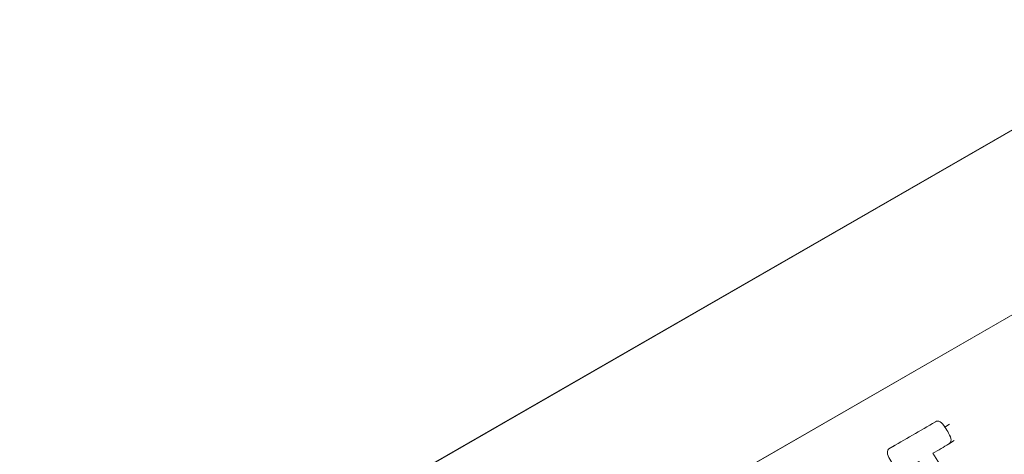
# Model space of a CAD drawing. Header units: millimetres. Extents: x 4 to 837, y 5 to 589.
# Tile 9 of 164: x 106.62 to 121.83, y 46.43 to 53.16. Entities that reach past the tile are written whole.
import ezdxf

# ---------------------------------------------------------------- set-up
doc = ezdxf.new("R2010")
doc.units = ezdxf.units.MM
doc.layers.add('1', color=7, linetype='Continuous', true_color=0xffffff)

msp = doc.modelspace()

# ---------------------------------------------------------------- linework, layer by layer
at = {"layer": '1', "color": 18, "linetype": 'Continuous', "lineweight": 18}
for p, q in [((124.905, 53.155), (104.757, 41.537)), ((124.902, 53.156), (104.828, 41.581))]:
    msp.add_line(p, q, dxfattribs=at)
at = {"layer": '1', "color": 7, "linetype": 'Continuous', "lineweight": 18}
for p, q in [((122.723, 49.041), (110.605, 42.053)), ((122.652, 48.997), (110.606, 42.051))]:
    msp.add_line(p, q, dxfattribs=at)
at = {"layer": '1', "color": 5, "linetype": 'Continuous', "lineweight": 13}
msp.add_line((120.91, 46.855), (120.98, 46.899), dxfattribs=at)
at = {"layer": '1', "color": 5, "linetype": 'Continuous', "lineweight": 18}
for p, q in [((120.131, 46.571), (120.042, 46.517)), ((120.965, 46.591), (121.053, 46.646))]:
    msp.add_line(p, q, dxfattribs=at)
for points, knots in [([(120.508, 46.324), (120.426, 46.276), (120.344, 46.228), (120.261, 46.18), (120.216, 46.154), (120.164, 46.184), (120.115, 46.264), (120.097, 46.295), (120.078, 46.326), (120.059, 46.357), (120.01, 46.437), (120.008, 46.497), (120.053, 46.523), (120.29, 46.662), (120.527, 46.8), (120.764, 46.939), (120.809, 46.966), (120.861, 46.935), (120.91, 46.855)], [0, 0, 0, 0, 0.182671, 0.182671, 0.182671, 0.266478, 0.266478, 0.266478, 0.305409, 0.305409, 0.305409, 0.389366, 0.389366, 0.389366, 0.916165, 0.916165, 0.916165, 1, 1, 1, 1]), ([(120.91, 46.855), (120.928, 46.824), (120.947, 46.793), (120.966, 46.762), (121.015, 46.682), (121.017, 46.622), (120.972, 46.596), (120.89, 46.548), (120.808, 46.499), (120.725, 46.451)], [0, 0, 0, 0, 0.127562, 0.127562, 0.127562, 0.401794, 0.401794, 0.401794, 1, 1, 1, 1]), ([(120.725, 46.451), (120.988, 46.02), (121.25, 45.588), (121.513, 45.156), (121.561, 45.075), (121.564, 45.016), (121.519, 44.989), (121.493, 44.974), (121.467, 44.959), (121.441, 44.944), (121.396, 44.918), (121.344, 44.948), (121.295, 45.028), (121.033, 45.46), (120.77, 45.892), (120.508, 46.324)], [0, 0, 0, 0, 0.413825, 0.413825, 0.413825, 0.478125, 0.478125, 0.478125, 0.521836, 0.521836, 0.521836, 0.586136, 0.586136, 0.586136, 1, 1, 1, 1])]:
    msp.add_open_spline(points, degree=3, knots=knots, dxfattribs=at)

doc.saveas('drawing.dxf')
